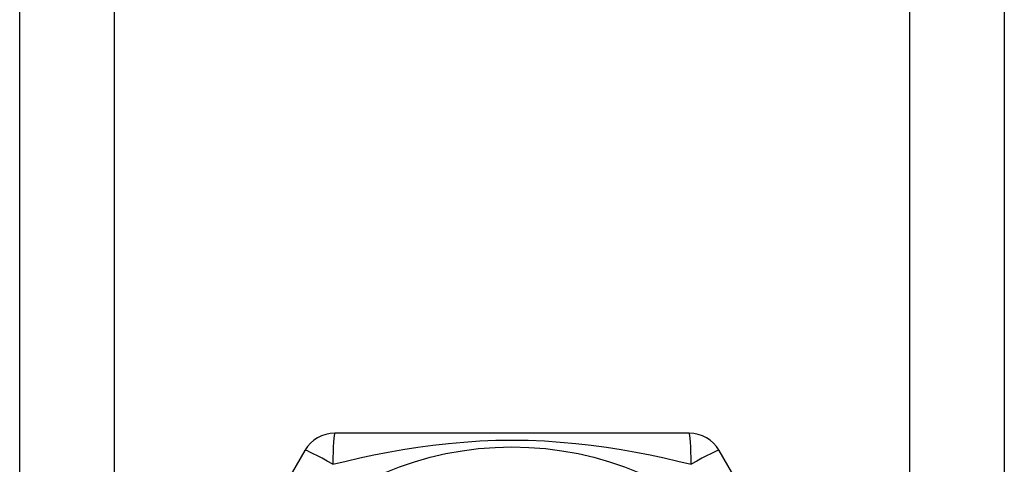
# Model space of a CAD drawing. Header units: inches. Extents: x 4 to 76.4, y 5.6 to 49.6.
# Tile 8 of 56: x 21.2 to 21.9, y 20.3 to 20.6. Entities that reach past the tile are written whole.
import ezdxf

# ---------------------------------------------------------------- set-up
doc = ezdxf.new("R2010")
doc.units = ezdxf.units.IN
doc.header["$LTSCALE"] = 4.856739
doc.header["$MEASUREMENT"] = 0
doc.layers.add('Visible Edges(ANSI)', color=7, linetype='Continuous', lineweight=25)
doc.layers.add('Visible Tangent Edges(ANSI)', color=7, linetype='Continuous', lineweight=25)

msp = doc.modelspace()

# ---------------------------------------------------------------- linework, layer by layer
at = {"layer": 'Visible Edges(ANSI)'}
for p, q in [((21.21542, 19.67817), (21.21542, 36.07116)), ((21.90045, 36.07116), (21.90045, 19.67817)), ((21.68123, 20.31402), (21.43464, 20.31402)), ((21.41386, 20.30202), (21.29057, 20.08847)), ((21.8253, 20.08847), (21.702, 20.30202))]:
    msp.add_line(p, q, dxfattribs=at)
msp.add_circle((21.55793, 20.07648), 0.22795, dxfattribs=at)
for centre, start, end in [((21.43464, 20.29003), 90, 150), ((21.68123, 20.29003), 30, 90)]:
    msp.add_arc(centre, 0.02399, start, end, dxfattribs=at)
at = {"layer": 'Visible Tangent Edges(ANSI)'}
for p, q in [((21.28105, 36.07116), (21.28105, 19.67817)), ((21.83481, 19.67817), (21.83481, 36.07116))]:
    msp.add_line(p, q, dxfattribs=at)
at = {"layer": 'Visible Tangent Edges(ANSI)', "flags": 128}
msp.add_lwpolyline([(21.4333, 20.29234), (21.44259, 20.29461), (21.45211, 20.29678), (21.46187, 20.29885), (21.47184, 20.3008), (21.48201, 20.30259), (21.49238, 20.30422), (21.50292, 20.30566), (21.51364, 20.30688), (21.52451, 20.30787), (21.53553, 20.3086), (21.54669, 20.30906), (21.55796, 20.30922), (21.56928, 20.30907), (21.58046, 20.30861), (21.59149, 20.30788), (21.60236, 20.30689), (21.61306, 20.30567), (21.62359, 20.30423), (21.63393, 20.30261), (21.64408, 20.30081), (21.65402, 20.29886), (21.66376, 20.29679), (21.67328, 20.29461), (21.68256, 20.29234)], dxfattribs=at)
at = {"layer": 'Visible Tangent Edges(ANSI)'}
for centre, major_axis, start_param, end_param in [((21.43464, 20.29003), (0, 0.02399), 0, 1.474012), ((21.68123, 20.29003), (0, 0.02399), 4.809173, 6.283185), ((21.43464, 20.29003), (-0.02078, 0.012), 4.809173, 6.283185), ((21.68123, 20.29003), (0.02078, 0.012), 0, 1.474012)]:
    msp.add_ellipse(centre, major_axis=major_axis, ratio=0.056054, start_param=start_param, end_param=end_param, dxfattribs=at)

doc.saveas('drawing.dxf')
